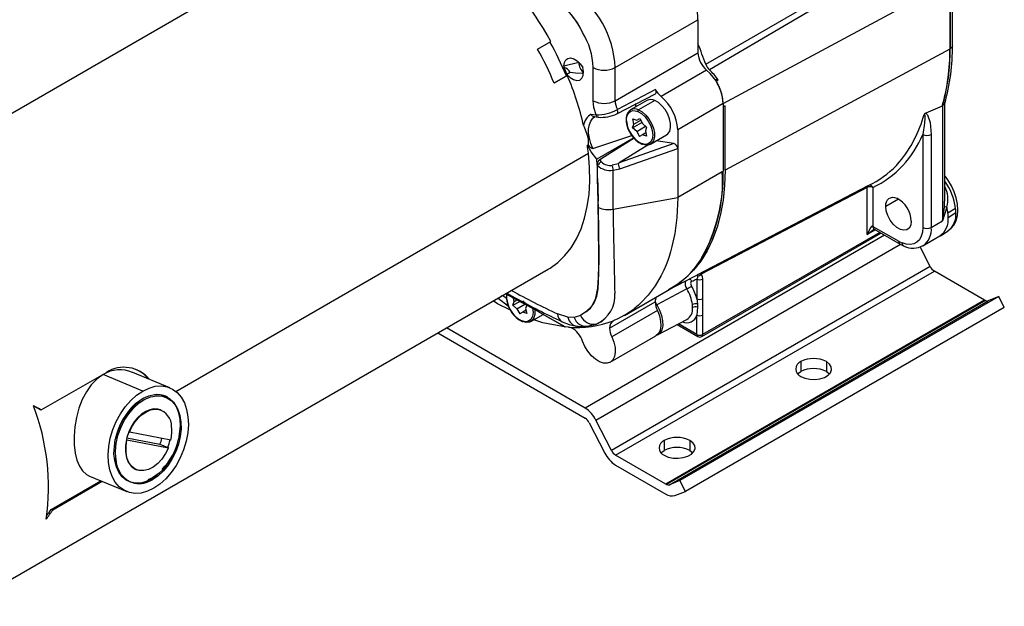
# Model space of a CAD drawing. Header units: inches. Extents: x 0 to 44, y 0 to 34.
# Tile 24 of 26: x 30.2 to 37.9, y 24.7 to 29.3. Entities that reach past the tile are written whole.
import ezdxf

# ---------------------------------------------------------------- set-up
doc = ezdxf.new("R2010")
doc.units = ezdxf.units.IN
doc.header["$LTSCALE"] = 4
doc.header["$MEASUREMENT"] = 0

msp = doc.modelspace()

# ---------------------------------------------------------------- linework, layer by layer
for p, q in [((32.7698, 30.0628), (29.756, 28.323)), ((35.5588, 28.9438), (37.1424, 29.8652)), ((37.1664, 29.827), (35.5872, 28.9009)), ((35.6949, 28.6395), (37.4542, 29.5866)), ((37.4542, 29.5866), (37.4546, 29.0617)), ((37.4558, 29.5875), (37.4562, 29.0626)), ((37.4745, 29.0881), (37.4741, 29.6132)), ((34.8552, 28.9186), (35.4987, 29.29)), ((35.4987, 29.29), (35.4987, 29.0327)), ((34.2538, 29.0621), (34.3563, 29.1213)), ((37.4546, 29.0617), (35.7098, 28.1224)), ((34.8552, 28.6613), (35.4987, 29.0327)), ((34.5733, 28.9575), (34.4573, 28.9297)), ((34.5734, 28.9597), (34.5733, 28.9575)), ((34.5748, 28.9583), (34.5733, 28.9575)), ((34.6855, 28.6613), (34.6855, 28.9186)), ((34.8552, 28.6613), (34.8552, 28.9186)), ((35.5658, 28.8981), (35.2123, 28.694)), ((34.3815, 28.7997), (34.4771, 28.8549)), ((34.4847, 28.8573), (34.3822, 28.7981)), ((34.4771, 28.8549), (34.4847, 28.8573)), ((34.507, 28.8799), (34.4814, 28.8652)), ((35.6543, 28.8211), (35.6318, 28.8246)), ((35.6394, 28.8119), (35.6543, 28.8211)), ((35.1681, 28.7484), (34.8726, 28.5918)), ((34.8697, 28.5602), (35.1692, 28.7154)), ((35.1014, 28.6627), (34.9759, 28.5902)), ((35.0159, 28.6133), (35.0163, 28.64)), ((35.1632, 28.6626), (35.0377, 28.5901)), ((35.6949, 28.6395), (35.3413, 28.4354)), ((35.7094, 28.6213), (35.694, 28.6134)), ((35.6949, 28.6395), (35.6948, 28.1137)), ((35.7098, 28.1224), (35.7094, 28.6213)), ((37.3957, 28.6196), (37.2683, 28.5647)), ((37.3973, 28.6204), (37.3957, 28.6196)), ((37.3973, 28.6204), (37.3973, 27.7273)), ((37.4156, 27.8815), (37.4156, 28.6481)), ((34.6701, 28.5563), (34.7082, 28.5503)), ((34.6902, 28.5384), (34.7247, 28.5329)), ((34.7272, 28.5327), (34.7247, 28.5329)), ((34.8693, 28.56), (34.8697, 28.5602)), ((34.9662, 28.583), (34.9759, 28.5902)), ((34.9928, 28.5206), (35.0245, 28.51)), ((35.0015, 28.4797), (34.9928, 28.5206)), ((35.0245, 28.51), (35.0471, 28.5236)), ((35.0245, 28.51), (35.0473, 28.5232)), ((35.0471, 28.5236), (35.0687, 28.4833)), ((34.9914, 28.45), (35.064, 28.492)), ((34.9914, 28.45), (35.0015, 28.4797)), ((35.0227, 28.4227), (34.9914, 28.45)), ((35.0015, 28.4797), (35.0543, 28.5102)), ((35.0227, 28.4227), (35.0922, 28.4628)), ((35.0687, 28.4833), (35.1, 28.456)), ((35.1, 28.456), (35.0899, 28.4263)), ((35.0002, 28.3723), (34.7145, 28.2073)), ((35.0227, 28.4227), (35.0443, 28.3824)), ((35.0669, 28.396), (35.0443, 28.3824)), ((35.0931, 28.4111), (35.0669, 28.396)), ((35.0986, 28.3853), (35.0669, 28.396)), ((35.0899, 28.4263), (35.0986, 28.3853)), ((35.1296, 28.3239), (35.2551, 28.3964)), ((35.3413, 28.4354), (35.3413, 28.2894)), ((37.2436, 28.3995), (37.2436, 27.6768)), ((37.3098, 28.3995), (37.3098, 27.6768)), ((34.6453, 28.3196), (34.6398, 28.3164)), ((35.3105, 28.3278), (34.8871, 28.1784)), ((35.1169, 28.3217), (34.8871, 28.1784)), ((34.892, 28.1308), (35.3413, 28.2894)), ((35.3105, 28.3278), (35.1737, 28.3493)), ((35.3413, 28.2894), (35.3412, 27.9096)), ((31.4455, 26.4036), (34.6482, 28.2525)), ((34.7158, 28.1611), (34.7145, 28.2073)), ((34.7189, 28.1576), (34.7158, 28.1611)), ((34.7189, 28.0574), (34.7189, 28.1576)), ((34.8807, 28.1702), (34.833, 28.1606)), ((34.7242, 27.8805), (34.7189, 28.0574)), ((34.8396, 28.122), (34.892, 28.1308)), ((34.8396, 27.819), (34.8396, 28.122)), ((35.687, 28.1092), (35.3412, 27.9096)), ((35.687, 28.1092), (35.6948, 28.1137)), ((37.4205, 28.0718), (37.4156, 28.0781)), ((35.498, 27.3117), (36.8208, 28.0028)), ((36.8127, 27.9876), (35.5238, 27.3142)), ((35.5278, 27.3273), (36.8533, 28.0187)), ((36.8127, 27.6214), (36.8127, 27.9876)), ((36.8569, 27.9876), (36.8569, 27.6852)), ((34.8396, 27.819), (35.3412, 27.9096)), ((34.7243, 27.8806), (34.7242, 27.8805)), ((34.7258, 27.8325), (34.7243, 27.8806)), ((37.0557, 27.8975), (36.9564, 27.8401)), ((37.3973, 27.7273), (37.4136, 27.8356)), ((37.4316, 27.8335), (37.3973, 27.7273)), ((37.4136, 27.8356), (37.4139, 27.8815)), ((37.4393, 27.7892), (37.4985, 27.8255)), ((37.5006, 27.7894), (37.4415, 27.7528)), ((36.8569, 27.6852), (37.0575, 27.5694)), ((37.3098, 27.6768), (37.3973, 27.7273)), ((36.9476, 27.617), (34.6223, 26.2746)), ((35.5281, 26.8305), (36.919, 27.6334)), ((36.9099, 27.6387), (35.5346, 26.8448)), ((36.8763, 27.6581), (36.8127, 27.6214)), ((36.8666, 27.6637), (37.0672, 27.5479)), ((37.2456, 27.5349), (37.3772, 27.6109)), ((37.381, 27.6131), (37.4408, 27.6511)), ((34.7062, 26.1809), (37.0709, 27.546)), ((37.3017, 27.3741), (37.2241, 27.5257)), ((37.3017, 27.3741), (34.8268, 25.9454)), ((29.8022, 24.7355), (34.3347, 27.3521)), ((34.8593, 25.9091), (37.3342, 27.3378)), ((35.2705, 27.193), (35.5278, 27.3273)), ((37.724, 27.1128), (37.3342, 27.3378)), ((35.4904, 27.2758), (35.4904, 27.1239)), ((35.5346, 27.2758), (35.5346, 27.1239)), ((34.0124, 27.1241), (33.9814, 27.1482)), ((34.0141, 27.167), (34.0798, 27.1315)), ((34.9269, 26.9941), (35.2805, 27.1982)), ((35.412, 27.2001), (35.1783, 27.0758)), ((37.8339, 27.1409), (35.359, 25.7121)), ((37.8339, 27.1409), (37.7513, 27.1085)), ((37.877, 27.0565), (37.8339, 27.1409)), ((33.9468, 27.1282), (34.0273, 27.0659)), ((34.0621, 27.0727), (34.1142, 27.1028)), ((34.0621, 27.0727), (34.0722, 27.1023)), ((34.0934, 27.0453), (34.0621, 27.0727)), ((34.0722, 27.1023), (34.0666, 27.1287)), ((34.0722, 27.1023), (34.0929, 27.1143)), ((34.0798, 27.1315), (34.1081, 27.1162)), ((34.0934, 27.0453), (34.1549, 27.0808)), ((34.1393, 27.106), (34.1706, 27.0786)), ((34.1688, 27.0734), (34.1605, 27.049)), ((34.8126, 26.8956), (35.1662, 27.0997)), ((37.724, 27.1128), (35.2491, 25.6841)), ((37.7299, 27.1099), (35.255, 25.6812)), ((35.2764, 25.6798), (37.7513, 27.1085)), ((35.4904, 27.1239), (35.494, 27.0834)), ((35.494, 27.0834), (35.4946, 27.0571)), ((35.5346, 27.1239), (35.5346, 26.9964)), ((34.0934, 27.0453), (34.1149, 27.0051)), ((34.1376, 27.0186), (34.1149, 27.0051)), ((34.1637, 27.0338), (34.1376, 27.0186)), ((34.1692, 27.008), (34.1376, 27.0186)), ((34.1605, 27.049), (34.1692, 27.008)), ((34.2003, 26.9466), (34.2966, 27.0022)), ((34.2685, 27.0183), (34.2701, 27.0174)), ((34.2713, 27.0167), (34.463, 26.9067)), ((34.468, 26.9051), (34.2745, 27.0152)), ((34.4889, 26.9801), (34.4084, 27.0057)), ((34.5867, 26.9924), (34.5374, 26.9791)), ((34.6291, 27.021), (34.5867, 26.9924)), ((35.1832, 27.031), (34.8297, 26.8269)), ((37.877, 27.0565), (35.4022, 25.6278)), ((35.4946, 27.0571), (35.4904, 26.9964)), ((35.4904, 26.8448), (35.4904, 26.9964)), ((35.5346, 26.9964), (35.5346, 26.8448)), ((34.5374, 26.9791), (34.4889, 26.9801)), ((34.5556, 26.9105), (34.6287, 26.9084)), ((34.6287, 26.9084), (34.7097, 26.9273)), ((34.6515, 26.9124), (34.6794, 26.9202)), ((35.1837, 26.8424), (35.4124, 26.9617)), ((35.3374, 26.9225), (35.4968, 26.8305)), ((35.4904, 26.8448), (35.347, 26.9276)), ((33.4781, 26.8576), (34.6223, 26.197)), ((34.6223, 26.2746), (33.5452, 26.8964)), ((34.468, 26.9051), (34.4469, 26.9074)), ((34.493, 26.9029), (34.468, 26.9051)), ((34.5152, 26.8973), (34.493, 26.9029)), ((34.8173, 26.631), (35.1708, 26.8351)), ((36.297, 26.6352), (36.297, 26.5577)), ((36.4957, 26.6352), (36.4957, 26.5577)), ((30.4002, 26.2597), (30.9062, 26.5517)), ((31.1875, 26.407), (30.8804, 26.5344)), ((31.3977, 26.4324), (31.1095, 26.552)), ((30.3884, 26.2646), (30.4002, 26.2597)), ((31.3102, 26.2644), (31.3053, 26.2664)), ((31.3311, 26.2581), (31.3262, 26.2601)), ((34.6548, 26.1608), (34.7753, 25.9252)), ((34.8268, 25.9454), (34.7062, 26.1809)), ((31.0789, 26.0895), (31.0838, 26.0875)), ((31.4053, 26.0257), (31.0838, 26.0875)), ((31.0652, 26.0287), (31.0603, 26.0307)), ((31.0635, 26.0435), (31.3216, 25.9939)), ((31.0652, 26.0287), (31.3867, 25.9669)), ((31.3216, 25.9939), (31.3818, 25.9689)), ((35.2363, 26.0229), (35.2363, 25.9454)), ((35.435, 26.0229), (35.435, 25.9454)), ((31.3818, 25.9689), (31.3867, 25.9669)), ((30.9702, 25.8818), (30.9779, 25.8835)), ((35.2491, 25.6841), (34.8593, 25.9091)), ((31.1345, 25.7983), (31.1394, 25.7963)), ((31.3158, 25.769), (31.2628, 25.7323)), ((34.8593, 25.8316), (35.2491, 25.6065)), ((30.4766, 25.4879), (30.8614, 25.7098)), ((30.873, 25.705), (30.4885, 25.483)), ((30.7745, 25.7459), (31.063, 25.6261)), ((31.2628, 25.7323), (31.2269, 25.718)), ((35.359, 25.7121), (35.2764, 25.6798)), ((35.4022, 25.6278), (35.359, 25.7121)), ((35.3196, 25.5955), (35.4022, 25.6278)), ((30.4766, 25.4879), (30.4885, 25.483))]:
    msp.add_line(p, q)
at = {"flags": 128}
for points in [[(37.4745, 29.0881), (37.4745, 29.0881), (37.4697, 29.0743), (37.4562, 29.0626)], [(34.4573, 28.9297), (34.461, 28.9567), (34.4717, 28.9772), (34.4885, 28.9895), (34.5101, 28.9927), (34.5346, 28.9864), (34.56, 28.9712), (34.5843, 28.9483), (34.6053, 28.9196)], [(34.4814, 28.8652), (34.5065, 28.8407), (34.533, 28.8244), (34.5586, 28.8179), (34.5809, 28.8215), (34.598, 28.8352), (34.6082, 28.8575), (34.6107, 28.8865), (34.6053, 28.9196)], [(34.6097, 28.8716), (34.5465, 28.874), (34.507, 28.8799)], [(35.1674, 28.7146), (35.1683, 28.715), (35.1714, 28.7183), (35.1732, 28.7229), (35.1738, 28.7286), (35.1731, 28.735), (35.1696, 28.7453), (35.1681, 28.7484)], [(34.7082, 28.5503), (34.6913, 28.6073), (34.6855, 28.6613)], [(34.8697, 28.5602), (34.8704, 28.5606), (34.8734, 28.5636), (34.8754, 28.5677), (34.8764, 28.573), (34.8762, 28.579), (34.8749, 28.5854), (34.8726, 28.5918)], [(35.2551, 28.3964), (35.2651, 28.4038), (35.2791, 28.4243), (35.2862, 28.4519), (35.2859, 28.4848), (35.2784, 28.5208), (35.264, 28.5573), (35.2437, 28.592), (35.219, 28.6224), (35.1915, 28.6465), (35.1632, 28.6626)], [(37.4139, 28.6406), (37.4093, 28.6306), (37.3973, 28.6204)], [(34.6817, 28.2895), (34.6659, 28.3295), (34.6551, 28.3693), (34.6497, 28.4078), (34.6497, 28.4436), (34.6552, 28.4757), (34.6659, 28.5031), (34.6817, 28.5248), (34.6969, 28.5373)], [(34.945, 28.4948), (34.9442, 28.5183), (34.9473, 28.5392), (34.9541, 28.5569), (34.9645, 28.5705), (34.978, 28.5796), (34.9941, 28.5839), (35.0122, 28.5832), (35.0316, 28.5774)], [(35.0316, 28.5774), (35.0605, 28.5606), (35.0882, 28.535), (35.1125, 28.5029), (35.1314, 28.4667), (35.1433, 28.4293), (35.1473, 28.3939), (35.1431, 28.3633), (35.131, 28.3399), (35.112, 28.3258), (35.0876, 28.3219), (35.0598, 28.3286)], [(35.0377, 28.5901), (35.066, 28.574), (35.0935, 28.55), (35.1182, 28.5195), (35.1384, 28.4849), (35.1528, 28.4483), (35.1604, 28.4124), (35.1607, 28.3795), (35.1536, 28.3518), (35.1396, 28.3314), (35.1197, 28.3195), (35.0952, 28.317), (35.0679, 28.324)], [(37.2541, 28.5547), (37.2549, 28.5548), (37.2557, 28.5545), (37.2571, 28.5527), (37.2591, 28.5449), (37.2601, 28.5266), (37.2576, 28.4854), (37.2436, 28.3995)], [(37.2683, 28.5647), (37.2805, 28.5524), (37.3011, 28.4928), (37.3098, 28.3995)], [(34.611, 28.4682), (34.6137, 28.4578), (34.636, 28.4024), (34.6459, 28.3682), (34.6453, 28.3196)], [(34.6817, 28.2895), (34.8996, 28.3623), (34.9861, 28.3899)], [(35.0027, 28.3695), (34.773, 28.2253), (34.7355, 28.2018)], [(34.7145, 28.2073), (34.6697, 28.2645), (34.6398, 28.3164)], [(34.6817, 28.2895), (34.6794, 28.2893), (34.6759, 28.2902), (34.6673, 28.2955), (34.6453, 28.3196)], [(34.3347, 27.3521), (34.3507, 27.3617), (34.4109, 27.4056), (34.4653, 27.4584), (34.5136, 27.5195), (34.5554, 27.5887), (34.5904, 27.6655), (34.6183, 27.7492), (34.6391, 27.8395), (34.6526, 27.9356), (34.6586, 28.0369), (34.6571, 28.1428), (34.6482, 28.2525)], [(34.8871, 28.1784), (34.8815, 28.1738), (34.8806, 28.1719), (34.8805, 28.171), (34.8807, 28.1702)], [(35.7098, 28.1224), (35.7058, 28.0029), (35.694, 27.8886), (35.6744, 27.7802), (35.6472, 27.6782), (35.6124, 27.5832), (35.5703, 27.4958), (35.5211, 27.4164), (35.465, 27.3455), (35.4025, 27.2834), (35.3338, 27.2306), (35.2705, 27.193)], [(37.4156, 28.0728), (37.419, 28.0727), (37.4205, 28.0718)], [(37.4423, 27.653), (37.4648, 27.6702), (37.487, 27.6979), (37.5033, 27.7307), (37.5136, 27.7685), (37.5174, 27.8112), (37.5144, 27.8575), (37.5045, 27.9057), (37.4884, 27.9539), (37.4665, 28.001), (37.4396, 28.0456), (37.4205, 28.0718)], [(35.3412, 27.9096), (35.3346, 27.7552), (35.3181, 27.6291), (35.2967, 27.5288), (35.2853, 27.4874), (35.2741, 27.4515), (35.2635, 27.4207), (35.251, 27.388), (35.2333, 27.3463), (35.213, 27.3044), (35.1656, 27.223), (35.1125, 27.1514), (35.0536, 27.0887), (35.0379, 27.0743), (35.0218, 27.0605), (35.008, 27.0492), (34.9972, 27.0409), (34.9792, 27.0276), (34.9718, 27.0225), (34.9653, 27.0181), (34.9598, 27.0144), (34.9512, 27.0088), (34.9052, 26.9821), (34.871, 26.9653), (34.8499, 26.956), (34.8445, 26.9538), (34.8431, 26.9532), (34.8427, 26.9531), (34.8426, 26.953), (34.8426, 26.953), (34.8425, 26.953)], [(36.9564, 27.8401), (36.958, 27.8596), (36.9627, 27.8767), (36.9704, 27.8907), (36.9808, 27.9013), (36.9936, 27.9082), (37.0083, 27.911), (37.0246, 27.9097), (37.0419, 27.9044)], [(34.6291, 27.021), (34.6755, 27.0647), (34.7066, 27.1268), (34.7212, 27.2046), (34.725, 27.2901), (34.7276, 27.3765), (34.729, 27.4635), (34.7242, 27.8805)], [(34.6291, 27.021), (34.6645, 27.051), (34.6927, 27.0916), (34.7129, 27.1422), (34.7236, 27.2006), (34.7294, 27.3233), (34.7304, 27.4485), (34.7258, 27.8325)], [(37.1551, 27.7254), (37.1511, 27.6954), (37.1393, 27.6725), (37.1208, 27.6585), (37.097, 27.6546), (37.0699, 27.6611), (37.0416, 27.6774), (37.0145, 27.7023), (36.9907, 27.7336), (36.9722, 27.769), (36.9604, 27.8055), (36.9564, 27.8401)], [(37.4306, 27.8352), (37.4199, 27.8358), (37.4136, 27.8356)], [(37.4306, 27.8352), (37.4307, 27.8351), (37.4309, 27.835), (37.4312, 27.8347), (37.4316, 27.8335)], [(36.8569, 27.6852), (36.8546, 27.6861), (36.8522, 27.6862), (36.8467, 27.6842), (36.8348, 27.6718), (36.8127, 27.6214)], [(37.2436, 27.6768), (37.2406, 27.6403), (37.2318, 27.6084), (37.2174, 27.582), (37.1979, 27.5622), (37.1739, 27.5494), (37.1463, 27.5441), (37.1157, 27.5465), (37.0834, 27.5565)], [(36.8127, 27.6214), (36.8582, 27.6583), (36.8582, 27.6583)], [(37.0672, 27.5479), (37.0887, 27.5367), (37.0985, 27.5324)], [(35.4947, 27.2994), (35.4941, 27.2888), (35.4904, 27.2758)], [(35.498, 27.3117), (35.495, 27.3077), (35.4947, 27.2994)], [(35.5238, 27.3142), (35.5103, 27.3155), (35.498, 27.3117)], [(35.5238, 27.3142), (35.5319, 27.2974), (35.5346, 27.2758)], [(35.4498, 27.2598), (35.4465, 27.2578), (35.4439, 27.2547), (35.4423, 27.2507), (35.4416, 27.2456), (35.4419, 27.2401), (35.4432, 27.2341), (35.4454, 27.2281), (35.4485, 27.2221)], [(34.0157, 27.1175), (34.0149, 27.1409), (34.0166, 27.1561)], [(34.0419, 27.0351), (33.9413, 27.085), (33.9083, 27.106)], [(35.1783, 27.0758), (35.2004, 27.0353), (35.216, 26.9932), (35.2242, 26.952), (35.2246, 26.9141), (35.2171, 26.8817), (35.2021, 26.8568), (35.1807, 26.8409), (35.1775, 26.8396)], [(34.2145, 27.0493), (34.218, 27.0166), (34.2138, 26.986), (34.2017, 26.9626), (34.1826, 26.9484), (34.1583, 26.9445), (34.1305, 26.9513)], [(34.2304, 27.0404), (34.2311, 27.035), (34.2313, 27.0021), (34.2242, 26.9745), (34.2102, 26.9541), (34.1903, 26.9422), (34.1659, 26.9397), (34.1385, 26.9467)], [(34.2698, 27.0176), (34.2704, 27.0171), (34.2745, 27.0152)], [(35.1832, 27.031), (35.1992, 26.9901), (35.2082, 26.9497), (35.2099, 26.9121), (35.2041, 26.8794), (35.1911, 26.8535), (35.1717, 26.8356), (35.1708, 26.8351)], [(34.4469, 26.9074), (34.2928, 26.9376), (34.2246, 26.9606)], [(34.4442, 26.9452), (34.4993, 26.9235), (34.5558, 26.9104)], [(34.7002, 26.9238), (34.7138, 26.9299), (34.7455, 26.9447), (34.7586, 26.9516), (34.7573, 26.9517)], [(34.4614, 26.9078), (34.4631, 26.9066), (34.468, 26.9051)], [(34.8297, 26.8269), (34.8456, 26.786), (34.8547, 26.7456), (34.8564, 26.708), (34.8506, 26.6753), (34.8376, 26.6494), (34.8182, 26.6315), (34.7934, 26.6229), (34.7647, 26.6239), (34.7336, 26.6344), (34.7019, 26.654), (34.6713, 26.6815), (34.6436, 26.7153), (34.6202, 26.7536), (34.6026, 26.7943)], [(36.297, 26.5205), (36.329, 26.5067), (36.3665, 26.4986), (36.4064, 26.497), (36.4455, 26.5019), (36.4806, 26.513), (36.5088, 26.5293), (36.528, 26.5495), (36.5365, 26.5721), (36.5336, 26.5951), (36.5197, 26.6168), (36.4957, 26.6352)], [(30.8804, 26.5344), (30.8322, 26.5002), (30.7875, 26.4546), (30.7498, 26.4018), (30.7174, 26.3404), (30.6918, 26.2738), (30.6724, 26.2019), (30.6601, 26.1293), (30.6546, 26.0554), (30.6559, 25.9885), (30.6636, 25.9248), (30.6767, 25.8712), (30.6958, 25.8243), (30.7199, 25.7873), (30.75, 25.7593), (30.775, 25.747)], [(36.273, 26.5391), (36.2795, 26.5454), (36.297, 26.5577)], [(36.4957, 26.5577), (36.5197, 26.5392), (36.5197, 26.5391)], [(31.2733, 25.6515), (31.2245, 25.6283), (31.1758, 25.6149), (31.1285, 25.6118), (31.0837, 25.6189), (31.0424, 25.6361), (31.0059, 25.6631), (30.9748, 25.699), (30.9501, 25.743), (30.9322, 25.7942), (30.9217, 25.8511), (30.9188, 25.9123), (30.9236, 25.9765), (30.9359, 26.042), (30.9554, 26.1071), (30.9818, 26.1703), (31.0142, 26.2301), (31.052, 26.2849), (31.0942, 26.3334), (31.1397, 26.3744), (31.1875, 26.407)], [(31.1321, 26.3111), (31.1908, 26.3515), (31.2351, 26.3706), (31.279, 26.3801), (31.3211, 26.3795), (31.3604, 26.369), (31.3957, 26.3488), (31.4258, 26.3193), (31.4494, 26.2822), (31.4664, 26.238), (31.4764, 26.1887), (31.4792, 26.1352), (31.4656, 26.0335)], [(31.1875, 26.407), (31.2363, 26.4302), (31.2849, 26.4435), (31.3323, 26.4467), (31.3771, 26.4396), (31.4183, 26.4223), (31.4548, 26.3954), (31.4859, 26.3595), (31.5106, 26.3154), (31.5285, 26.2643), (31.539, 26.2074), (31.5419, 26.1461), (31.5372, 26.082), (31.5248, 26.0165), (31.5053, 25.9514), (31.4789, 25.8881), (31.4465, 25.8284), (31.4087, 25.7736), (31.3665, 25.7251), (31.321, 25.684), (31.2733, 25.6515)], [(31.2923, 26.3811), (31.2959, 26.3813), (31.3364, 26.3785)], [(31.3364, 26.3785), (31.3651, 26.3701), (31.3776, 26.3644)], [(30.9779, 25.8835), (30.9757, 25.9407), (30.9815, 26.0007), (30.9953, 26.0616), (31.0166, 26.1214), (31.0446, 26.1784), (31.0786, 26.2306), (31.1173, 26.2764), (31.1597, 26.3143), (31.2043, 26.3432), (31.2498, 26.3621), (31.2946, 26.3705), (31.3374, 26.368)], [(31.3374, 26.368), (31.3752, 26.3554), (31.4089, 26.3333), (31.4373, 26.3023), (31.4596, 26.2633), (31.4753, 26.2174), (31.4837, 26.1661), (31.4848, 26.1107), (31.4784, 26.0529), (31.4647, 25.9945), (31.4441, 25.937), (31.4173, 25.8823), (31.3851, 25.8319), (31.3483, 25.7872), (31.308, 25.7496), (31.2655, 25.7203)], [(31.3053, 26.2664), (31.2749, 26.2681), (31.2431, 26.2621), (31.2109, 26.2484), (31.1793, 26.2276), (31.1494, 26.2004), (31.1221, 26.1675), (31.0984, 26.1302), (31.0789, 26.0895)], [(31.0838, 26.0875), (31.1033, 26.1282), (31.127, 26.1655), (31.1543, 26.1983), (31.1842, 26.2256), (31.2158, 26.2464), (31.248, 26.26), (31.2798, 26.2661), (31.3102, 26.2644)], [(31.3262, 26.2601), (31.3249, 26.2607), (31.3053, 26.2664)], [(31.3158, 25.769), (31.2572, 25.7244), (31.2148, 25.704), (31.1726, 25.6927), (31.1318, 25.691), (31.0934, 25.6987), (31.0586, 25.7158), (31.0282, 25.7415), (31.0025, 25.7761), (30.9829, 25.8179), (30.9701, 25.8664), (30.9643, 25.9197), (30.9734, 26.0309)], [(31.0603, 26.0307), (31.0528, 25.9816), (31.0529, 25.9345), (31.0604, 25.8915), (31.0753, 25.8543), (31.0967, 25.8245), (31.1238, 25.8035), (31.1345, 25.7983)], [(31.3867, 25.9669), (31.3641, 25.9207), (31.336, 25.879), (31.3037, 25.8436), (31.2684, 25.8161), (31.2317, 25.7975), (31.1952, 25.7887), (31.1603, 25.79), (31.1287, 25.8015), (31.1016, 25.8225), (31.0802, 25.8523), (31.0653, 25.8895), (31.0578, 25.9325), (31.0577, 25.9796), (31.0652, 26.0287)], [(35.2363, 25.9082), (35.2684, 25.8944), (35.3058, 25.8863), (35.3457, 25.8847), (35.3848, 25.8896), (35.4199, 25.9006), (35.4482, 25.917), (35.4673, 25.9372), (35.4758, 25.9598), (35.473, 25.9828), (35.459, 26.0044), (35.435, 26.0229)], [(35.2123, 25.9268), (35.2189, 25.9331), (35.2363, 25.9454)], [(35.435, 25.9454), (35.459, 25.9269), (35.4591, 25.9268)]]:
    msp.add_lwpolyline(points, dxfattribs=at)
for centre, radius, start, end in [((32.1884, 27.9378), 2.4699, 28.63011, 49.85382), ((34.7483, 29.2589), 0.751, 2.37364, 36.09061), ((34.0899, 28.8856), 0.7661, 2.46707, 56.59324), ((34.0978, 28.963), 0.5539, 24.23899, 59.42107), ((34.0378, 28.9309), 0.6218, 24.66192, 51.60435), ((34.1211, 28.8952), 0.5649, 2.36848, 31.49282), ((31.9245, 27.7659), 2.6657, 22.78327, 29.0956), ((32.0404, 27.8328), 2.6424, 22.75543, 29.12344), ((32.5216, 27.8852), 3.2164, 19.21639, 22.24021), ((35.8898, 29.0451), 1.5649, 344.22191, 0.60766), ((35.8914, 29.046), 1.5649, 344.218, 0.60796), ((35.9098, 29.0706), 1.5648, 344.04557, 0.75119), ((37.4259, 29.115), 0.0605, 298.28772, 299.98993), ((35.6864, 29.0423), 0.1879, 182.92128, 230.10548), ((34.584, 28.9298), 0.1266, 180.04829, 184.73303), ((32.0759, 27.8468), 2.6122, 22.94483, 24.24254), ((34.4411, 28.8482), 0.0731, 25.71345, 76.85558), ((34.694, 28.9638), 0.1208, 182.97965, 226.47016), ((34.7704, 29.0823), 0.1844, 242.60003, 297.38914), ((35.6565, 28.9778), 0.1035, 199.15557, 227.96513), ((35.3342, 28.6211), 0.3611, 2.92128, 50.10548), ((35.3467, 28.6306), 0.3619, 31.77349, 48.34368), ((32.2885, 27.9297), 2.3841, 13.05333, 22.8982), ((35.3348, 28.8389), 0.1897, 208.48488, 229.77128), ((35.3608, 28.6289), 0.3333, 1.74471, 33.31194), ((35.1322, 28.6028), 0.0673, 62.60783, 117.19499), ((34.9807, 28.417), 0.3611, 2.92128, 50.10548), ((34.7704, 28.825), 0.1844, 242.60003, 297.38914), ((34.7113, 28.8842), 0.3339, 269.4593, 298.87934), ((35.0202, 28.6657), 0.1651, 181.52065, 206.56024), ((35.0067, 28.5301), 0.0675, 62.68582, 117.117), ((34.7299, 28.4524), 0.12, 119.92844, 172.42922), ((34.6944, 28.5636), 0.0254, 196.55475, 260.33346), ((34.7296, 28.5542), 0.0218, 190.0937, 257.08605), ((34.7494, 28.8007), 0.2689, 264.83362, 296.56895), ((35.0341, 28.5172), 0.094, 136.81905, 191.94167), ((35.0453, 28.5787), 0.0138, 123.64323, 185.2576), ((36.3287, 28.8001), 0.9573, 319.93983, 345.15218), ((37.2842, 28.5271), 0.0409, 112.96171, 137.43588), ((35.1636, 28.5223), 0.2228, 186.32105, 243.16942), ((34.9461, 28.4987), 0.00402, 193.33605, 254.89073), ((35.1603, 28.5207), 0.2168, 186.87093, 242.39644), ((36.5169, 28.6941), 0.7841, 295.69191, 337.92916), ((37.2767, 28.4635), 0.072, 242.60967, 297.39033), ((32.8166, 28.0441), 1.8434, 6.49012, 8.4933), ((35.0657, 28.3287), 0.00584, 180.69757, 243.5203), ((35.0649, 28.3285), 0.00538, 250.02794, 303.70562), ((35.2998, 28.2877), 0.0416, 2.42449, 75.04833), ((34.7637, 28.1631), 0.0479, 126.10346, 182.41669), ((34.7947, 28.1089), 0.09, 120.81627, 147.26067), ((34.8147, 28.2601), 0.1403, 226.95644, 280.23597), ((35.0422, 28.4462), 0.3922, 218.54813, 221.52172), ((34.8133, 28.2476), 0.0892, 223.5061, 282.7617), ((34.7423, 28.1252), 0.0974, 358.16317, 21.344), ((34.7556, 28.113), 0.1376, 7.45899, 24.55692), ((36.522, 28.6497), 0.7127, 297.7017, 319.19658), ((34.3593, 28.0874), 1.3357, 331.1471, 1.12776), ((34.5221, 28.0331), 1.1674, 329.62224, 3.7359), ((36.8314, 27.9879), 0.0187, 141.40278, 181.00521), ((36.8348, 27.9449), 0.048, 62.60967, 117.39033), ((36.8301, 27.9757), 0.0293, 23.89626, 96.61255), ((37.0159, 27.7589), 0.4872, 7.85577, 34.87546), ((37.214, 27.8958), 0.2249, 344.36107, 26.33332), ((36.945, 27.7178), 0.2102, 2.07731, 62.54133), ((34.804, 28.0056), 0.19, 245.69797, 280.7997), ((37.0518, 27.7445), 0.3901, 6.58465, 13.19514), ((88.8766, 28.563), 54.0422, 180.78883, 181.48365), ((37.2871, 27.7371), 0.1551, 305.51888, 5.7933), ((37.1184, 27.7522), 0.3231, 0.10831, 6.5812), ((37.3453, 27.7743), 0.156, 308.3614, 5.54085), ((37.1807, 27.7888), 0.3199, 0.10833, 6.58116), ((36.8798, 27.6827), 0.0231, 173.70115, 234.98667), ((37.2767, 27.7408), 0.072, 242.60967, 297.39033), ((37.1598, 27.6592), 0.1511, 304.62962, 6.68256), ((36.8742, 27.6341), 0.029, 100.99581, 123.46968), ((37.081, 27.5671), 0.0236, 174.38038, 234.29322), ((37.1692, 27.7618), 0.2225, 239.86919, 247.30971), ((37.1107, 27.5569), 0.0274, 180.69684, 243.52943), ((37.1685, 27.67), 0.1544, 243.05036, 300.83929), ((34.998, 27.7434), 0.6104, 297.37608, 330.49245), ((37.3815, 27.4129), 0.0888, 205.94839, 237.78806), ((35.4944, 27.336), 0.0366, 270.50459, 323.52091), ((35.4707, 27.2416), 0.0719, 163.96119, 215.27214), ((34.8771, 28.1251), 1.0686, 300.03847, 302.3259), ((35.4206, 27.2462), 0.0322, 25.02272, 71.52801), ((35.1221, 27.025), 0.3813, 15.02707, 31.12975), ((35.2146, 27.9148), 0.6959, 289.74912, 293.34398), ((35.5125, 27.3184), 0.048, 242.60967, 297.39033), ((33.9418, 27.1696), 0.0389, 290.08066, 330.78572), ((18.0426, -2.7056), 33.8645, 61.35909, 61.87896), ((34.118, 27.137), 0.1065, 168.84359, 188.97399), ((37.0117, 32.5599), 6.134, 241.13467, 244.88711), ((34.6113, 27.1476), 0.2418, 296.62235, 3.83158), ((35.1481, 27.0379), 0.3098, 7.56138, 31.56063), ((34.2343, 27.1449), 0.2228, 186.32105, 243.16942), ((34.0167, 27.1213), 0.00402, 193.33605, 254.89073), ((34.2309, 27.1434), 0.2168, 186.87093, 242.39644), ((37.4144, 33.2458), 6.9656, 241.37943, 244.7602), ((35.2437, 27.1022), 0.0775, 153.38381, 181.84), ((35.3308, 27.104), 0.1647, 181.5004, 206.34559), ((35.2438, 27.1209), 0.0795, 193.6824, 214.59423), ((35.481, 27.0274), 0.0574, 76.93336, 116.77952), ((35.247, 27.0547), 0.2095, 0.10833, 6.58116), ((35.5125, 27.1665), 0.048, 242.60967, 297.39033), ((37.7495, 27.1567), 0.0507, 239.86919, 247.30971), ((37.7423, 27.1357), 0.0286, 244.41682, 288.34292), ((34.4766, 27.0052), 0.0683, 179.59987, 241.58879), ((34.6868, 27.0354), 0.109, 203.2281, 287.52004), ((35.4098, 27.0218), 0.0845, 247.74313, 342.50352), ((35.3575, 27.0447), 0.0995, 303.43157, 5.97223), ((35.478, 27.0106), 0.0493, 70.28446, 115.77906), ((35.5125, 27.0391), 0.048, 242.60967, 297.39033), ((34.1363, 26.9513), 0.00584, 180.69757, 243.5203), ((34.1355, 26.9512), 0.00538, 250.02794, 303.70562), ((34.5713, 26.9932), 0.0835, 189.01915, 268.83743), ((34.5604, 27.6767), 0.7767, 265.01986, 291.29848), ((34.6291, 27.005), 0.0953, 195.76921, 283.59187), ((34.8696, 26.9024), 0.0574, 118.1388, 186.79038), ((34.4349, 26.7406), 0.1761, 17.74778, 62.86896), ((34.9772, 26.8999), 0.1647, 181.5004, 206.34558), ((35.5057, 26.8431), 0.0154, 173.70115, 234.98667), ((35.5125, 26.8874), 0.048, 242.60967, 297.39033), ((35.5197, 26.8429), 0.015, 304.05635, 7.25583), ((35.5125, 26.8575), 0.0313, 240.00269, 299.99731), ((36.3188, 26.5779), 0.0613, 110.78342, 249.21658), ((36.3964, 26.4435), 0.216, 62.60967, 117.39033), ((31.01, 26.329), 0.2429, 65.95005, 122.23566), ((31.0422, 26.3369), 0.2543, 39.42565, 122.34807), ((31.063, 26.3754), 0.2096, 37.14331, 71.18115), ((36.3964, 26.3659), 0.216, 62.60967, 117.39033), ((31.5058, 25.9145), 0.545, 133.29559, 167.6649), ((31.4671, 25.9325), 0.4999, 125.40633, 167.93838), ((28.6962, 25.6602), 1.7598, 351.89759, 21.06325), ((31.2712, 26.129), 0.1409, 0.10327, 73.91725), ((34.5, 26.0806), 0.2293, 25.94839, 57.78806), ((34.575, 26.1219), 0.0888, 25.94839, 57.78806), ((31.4275, 25.9471), 0.3766, 157.77042, 167.16564), ((31.1012, 26.0975), 0.3124, 346.7129, 5.83039), ((30.9815, 26.133), 0.4942, 312.569, 348.38284), ((30.9712, 26.137), 0.3785, 337.78258, 344.96967), ((30.9965, 26.136), 0.4802, 315.19349, 347.66951), ((31.0332, 26.1114), 0.3766, 337.77042, 347.16564), ((35.2581, 25.9656), 0.0613, 110.78342, 249.21658), ((35.3357, 25.8312), 0.216, 62.60967, 117.39033), ((34.9815, 26.0256), 0.2293, 205.94839, 237.78806), ((34.9066, 25.9842), 0.0888, 205.94839, 237.78806), ((35.3357, 25.7536), 0.216, 62.60967, 117.39033), ((31.1791, 25.8838), 0.2012, 180.10327, 253.91725), ((31.1545, 25.896), 0.2078, 261.37804, 302.26531), ((35.2746, 25.728), 0.0507, 239.86919, 247.30971), ((35.2674, 25.707), 0.0286, 244.41682, 288.34292), ((35.296, 25.6749), 0.0829, 235.59629, 286.55981)]:
    msp.add_arc(centre, radius, start, end)
for centre, major_axis, ratio, start_param, end_param in [((34.8038, 28.1064), (-0.0831, 2.842), 0.030339, 1.587146, 1.649443), ((29.7118, 26.4904), (1.6695, -0.8419), 0.060225, 1.176314, 1.216586), ((29.7126, 26.4899), (1.6525, -0.8333), 0.060225, 1.180081, 1.212573), ((29.7118, 26.4904), (0.9953, 1.9736), 0.535788, 4.420744, 4.461017), ((29.7124, 26.4917), (0.9852, 1.9536), 0.535788, 4.430144, 4.45725)]:
    msp.add_ellipse(centre, major_axis=major_axis, ratio=ratio, start_param=start_param, end_param=end_param)

doc.saveas('drawing.dxf')
